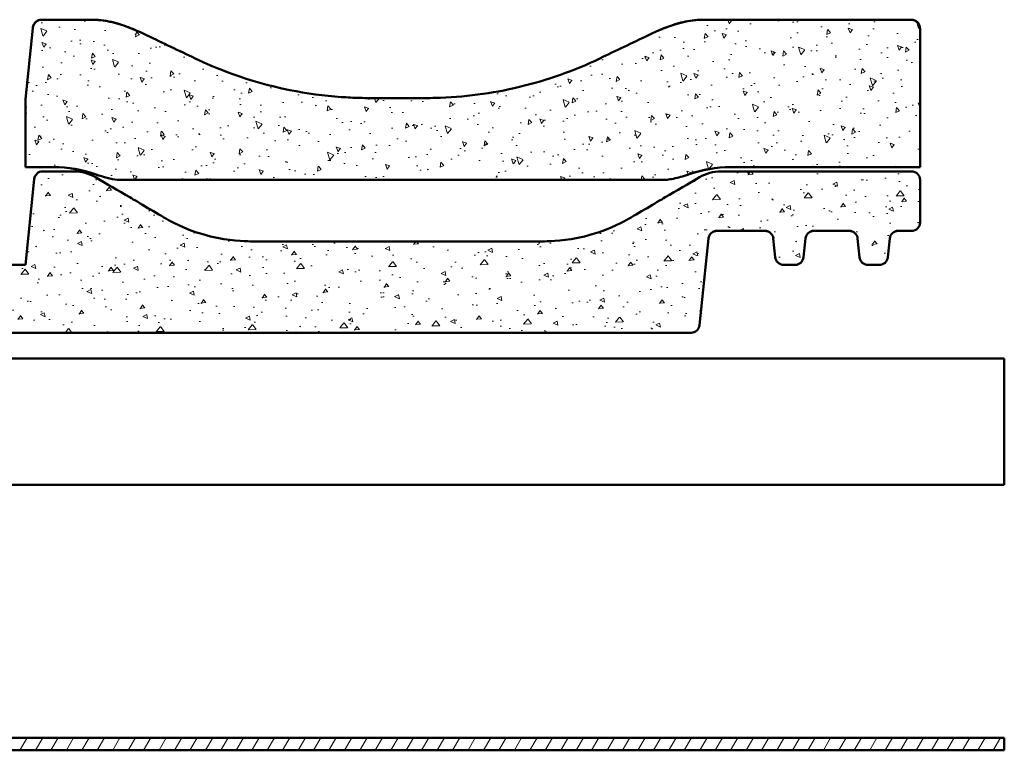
# Model space of a CAD drawing. Header units: millimetres. Extents: x 200 to 13555, y -185 to 8310.
# Tile 59 of 94: x 8060 to 8294, y 7554 to 7727. Entities that reach past the tile are written whole.
import ezdxf

# ---------------------------------------------------------------- set-up
doc = ezdxf.new("R2010")
doc.units = ezdxf.units.MM
doc.header["$LTSCALE"] = 10
doc.layers.add('Schraffur', color=7, linetype='Continuous', lineweight=18)
doc.layers.add('Sichtbare Kanten(DIN)', color=7, linetype='Continuous', lineweight=50)

msp = doc.modelspace()

# ---------------------------------------------------------------- hatches: boundary and pattern name
at = {"layer": 'Schraffur'}
h = msp.add_hatch(dxfattribs=at)
h.set_pattern_fill('AR-CONC', color=256, scale=1.614983, angle=60, style=0, pattern_type=2)
h.set_pattern_definition([(109.99998, (0, 0), (6.6694735, 9.524994), [1.211237, -13.32361]), (54.99998, (0, 0), (-11.640686, 4.133298), [0.96899, -10.658888]), (160.45098, (0.556, 0.794), (-4.971102, 13.658335), [1.029393, -11.323324]), (106.18418, (-2.797, 1.615), (10.932857, 13.590058), [1.816856, -19.985415]), (156.63558, (-1.886, 2.747), (-6.07681, 20.93834), [1.54409, -16.984938]), (51.18398, (-2.797, 1.615), (-6.076846, 20.93833), [1.453485, -15.988332]), (80.99998, (-1.29, 2.61), (10.451062, 5.097323), [1.211237, -13.32361]), (25.99998, (-1.29, 2.61), (-8.177311, 9.25858), [0.96899, -10.658888]), (131.45138, (-0.42, 3.035), (2.273768, 14.355903), [1.029393, -11.323324]), (97.499978, (0, 0), (-4.557717, 2.8581611), [0, -10.5296895, 0, -10.8203864, 0, -10.6992627]), (67.49998, (0, 0), (-3.3920398, 6.864176), [0, -6.1692352, 0, -10.287442, 0, -4.0778322]), (27.499978, (-1.8007, -3.119), (4.6260299, 7.2839974), [0, -4.0374576, 0, -12.5968678, 0, -16.7150746]), (17.49998, (-2.608, -4.5175), (3.3090977, 8.964875), [0, -5.248695, 0, -8.365612, 0, -11.8701254])])
edge = h.paths.add_edge_path()
edge.add_spline(control_points=[(8083.52, 7689.4), (8083.79, 7689.36), (8084.07, 7689.34), (8084.35, 7689.34)], knot_values=[-0.081557, -0.081557, -0.081557, -0.081557, 0, 0, 0, 0], degree=3, periodic=0)
edge.add_line((8084.35, 7689.34), (8213.2, 7689.34))
edge.add_spline(control_points=[(8213.2, 7689.34), (8213.48, 7689.34), (8213.76, 7689.36), (8214.03, 7689.4)], knot_values=[-0.081646, -0.081646, -0.081646, -0.081646, 0, 0, 0, 0], degree=3, periodic=0)
edge.add_spline(control_points=[(8214.03, 7689.4), (8214.95, 7689.5), (8216.1, 7689.75), (8217.81, 7690.22), (8218.44, 7690.41), (8219.04, 7690.63)], knot_values=[-0.530772, -0.530772, -0.530772, -0.530772, -0.192001, -0.192001, 0, 0, 0, 0], degree=3, periodic=0)
edge.add_ellipse((8229.11, 7662.15), major_axis=(0, 30.23), ratio=0.992546, start_angle=0, end_angle=19.5994, ccw=False)
edge.add_line((8229.11, 7692.38), (8274.04, 7692.38))
edge.add_line((8274.04, 7692.38), (8274.04, 7725.17))
edge.add_spline(control_points=[(8274.04, 7725.17), (8274.04, 7725.44), (8273.98, 7725.77), (8273.78, 7726.28), (8273.61, 7726.55), (8273.25, 7726.92), (8273.01, 7727.1), (8272.56, 7727.29), (8272.28, 7727.35), (8272.04, 7727.35)], knot_values=[-0.310236, -0.310236, -0.310236, -0.310236, -0.226476, -0.226476, -0.147134, -0.147134, -0.07203, -0.07203, 0, 0, 0, 0], degree=3, periodic=0)
edge.add_line((8272.04, 7727.35), (8222.17, 7727.35))
edge.add_spline(control_points=[(8222.17, 7727.35), (8220.42, 7727.35), (8218.67, 7727.05), (8214.55, 7725.94), (8212.04, 7724.91), (8209.46, 7723.66)], knot_values=[-1.461572, -1.461572, -1.461572, -1.461572, -0.861774, -0.861774, 0, 0, 0, 0], degree=3, periodic=0)
edge.add_spline(control_points=[(8209.46, 7723.66), (8205.83, 7721.92), (8201.81, 7719.99), (8198.07, 7718.2)], knot_values=[-1.243797, -1.243797, -1.243797, -1.243797, 0, 0, 0, 0], degree=3, periodic=0)
edge.add_spline(control_points=[(8198.07, 7718.2), (8192.01, 7715.3), (8185.6, 7713.02), (8172.42, 7709.86), (8165.73, 7708.99), (8158.18, 7708.8), (8157.36, 7708.79), (8156.58, 7708.79)], knot_values=[-4.034188, -4.034188, -4.034188, -4.034188, -2.121577, -2.121577, -0.233152, -0.233152, 0, 0, 0, 0], degree=3, periodic=0)
edge.add_line((8156.58, 7708.79), (8143.49, 7708.79))
edge.add_spline(control_points=[(8143.49, 7708.79), (8142.72, 7708.79), (8141.9, 7708.8), (8139.61, 7708.86), (8138.15, 7708.93), (8132.59, 7709.32), (8128.5, 7709.88), (8114.35, 7712.73), (8106.7, 7715.95), (8102, 7718.2)], knot_values=[-2.533609, -2.533609, -2.533609, -2.533609, -2.40777, -2.40777, -2.187146, -2.187146, -1.56301, -1.56301, 0, 0, 0, 0], degree=3, periodic=0)
edge.add_spline(control_points=[(8102, 7718.2), (8098.26, 7719.99), (8094.24, 7721.92), (8090.62, 7723.66)], knot_values=[-2.863314, -2.863314, -2.863314, -2.863314, -1.63252, -1.63252, -1.63252, -1.63252], degree=3, periodic=0)
edge.add_spline(control_points=[(8090.62, 7723.66), (8089.34, 7724.28), (8088.03, 7724.86), (8085.3, 7725.94), (8083.83, 7726.43), (8080.9, 7727.13), (8079.4, 7727.35), (8077.9, 7727.35)], knot_values=[-1.329698, -1.329698, -1.329698, -1.329698, -0.90429, -0.90429, -0.448624, -0.448624, 0, 0, 0, 0], degree=3, periodic=0)
edge.add_line((8077.9, 7727.35), (8065.52, 7727.35))
edge.add_spline(control_points=[(8065.52, 7727.35), (8065.3, 7727.35), (8065.09, 7727.31), (8064.68, 7727.16), (8064.48, 7727.05), (8064.08, 7726.74), (8063.9, 7726.51), (8063.61, 7725.98), (8063.52, 7725.67), (8063.48, 7725.36)], knot_values=[-0.313161, -0.313161, -0.313161, -0.313161, -0.247906, -0.247906, -0.181327, -0.181327, -0.09434, -0.09434, 0, 0, 0, 0], degree=3, periodic=0)
edge.add_line((8063.48, 7725.36), (8061.72, 7708.5))
edge.add_line((8061.72, 7708.5), (8061.72, 7692.38))
edge.add_line((8061.72, 7692.38), (8068.44, 7692.38))
edge.add_ellipse((8068.44, 7662.15), major_axis=(0, 30.23), ratio=0.992546, start_angle=340.4006, end_angle=360, ccw=False)
edge.add_spline(control_points=[(8078.51, 7690.63), (8080.17, 7690.03), (8082.18, 7689.55), (8083.52, 7689.4)], knot_values=[-0.404193, -0.404193, -0.404193, -0.404193, 0, 0, 0, 0], degree=3, periodic=0)
h = msp.add_hatch(dxfattribs=at)
h.set_pattern_fill('AR-CONC', color=256, scale=1.614983, angle=135.0002, style=0, pattern_type=2)
h.set_pattern_definition([(185.00021, (0, 0), (-7.474287, 8.907436), [1.211237, -13.32361]), (130.00021, (0, 0), (-7.005249, -10.174292), [0.96899, -10.658888]), (235.45121, (-0.623, 0.742), (-14.479549, -1.266738), [1.029393, -11.323324]), (181.18441, (-2.284, -2.284), (-10.297413, 14.077653), [1.816856, -19.985415]), (231.63581, (-3.142, -1.11), (-21.797675, -0.450594), [1.54409, -16.984938]), (126.18421, (-2.284, -2.284), (-21.797675, -0.450633), [1.453485, -15.988332]), (156.00021, (-2.855, -0.571), (-2.218748, 11.414226), [1.211237, -13.32361]), (101.00021, (-2.855, -0.571), (-11.059523, -5.502424), [0.96899, -10.658888]), (206.45161, (-3.04, 0.38), (-13.278267, 5.911818), [1.029393, -11.323324]), (172.50021, (0, 0), (-3.9403807, -3.662686), [0, -10.5296895, 0, -10.8203864, 0, -10.6992627]), (142.50021, (0, 0), (-7.5082033, -1.49991), [0, -6.1692352, 0, -10.287442, 0, -4.0778322]), (102.50021, (2.5466, -2.5466), (-5.8385224, 6.3536153), [0, -4.0374576, 0, -12.5968678, 0, -16.7150746]), (92.50021, (3.6886, -3.6885), (-7.802969, 5.5165917), [0, -5.248695, 0, -8.365612, 0, -11.8701254])])
edge = h.paths.add_edge_path()
edge.add_line((8034.04, 7669.21), (8029.39, 7669.21))
edge.add_line((8029.39, 7669.21), (8026.68, 7669.21))
edge.add_line((8026.68, 7669.21), (8022.04, 7669.21))
edge.add_line((8022.04, 7669.21), (8021.38, 7675.46))
edge.add_ellipse((8019.39, 7675.25), major_axis=(0, 2.02), ratio=0.992546, start_angle=276, end_angle=360)
edge.add_line((8019.39, 7677.27), (8016.68, 7677.27))
edge.add_ellipse((8016.68, 7675.25), major_axis=(0, 2.02), ratio=0.992546, start_angle=0, end_angle=84)
edge.add_line((8014.69, 7675.46), (8014.04, 7669.21))
edge.add_line((8014.04, 7669.21), (8014.04, 7655.1))
edge.add_ellipse((8016.04, 7655.1), major_axis=(0, -2.02), ratio=0.992546, start_angle=270, end_angle=360)
edge.add_line((8016.04, 7653.09), (8219.71, 7653.09))
edge.add_ellipse((8219.71, 7655.1), major_axis=(0, -2.02), ratio=0.992546, start_angle=0, end_angle=84)
edge.add_line((8221.7, 7654.89), (8223.85, 7675.46))
edge.add_ellipse((8225.84, 7675.25), major_axis=(0, 2.02), ratio=0.992546, start_angle=0, end_angle=84, ccw=False)
edge.add_line((8225.84, 7677.27), (8237.24, 7677.27))
edge.add_ellipse((8237.24, 7675.25), major_axis=(0, 2.02), ratio=0.992546, start_angle=276, end_angle=360, ccw=False)
edge.add_line((8239.22, 7675.46), (8239.69, 7671.01))
edge.add_ellipse((8241.68, 7671.22), major_axis=(0, -2.02), ratio=0.992546, start_angle=276, end_angle=360)
edge.add_line((8241.68, 7669.21), (8244.39, 7669.21))
edge.add_ellipse((8244.39, 7671.22), major_axis=(0, -2.02), ratio=0.992546, start_angle=0, end_angle=84)
edge.add_line((8246.38, 7671.01), (8246.85, 7675.46))
edge.add_ellipse((8248.84, 7675.25), major_axis=(0, 2.02), ratio=0.992546, start_angle=0, end_angle=84, ccw=False)
edge.add_line((8248.84, 7677.27), (8257.24, 7677.27))
edge.add_ellipse((8257.24, 7675.25), major_axis=(0, 2.02), ratio=0.992546, start_angle=276, end_angle=360, ccw=False)
edge.add_line((8259.22, 7675.46), (8259.69, 7671.01))
edge.add_ellipse((8261.68, 7671.22), major_axis=(0, -2.02), ratio=0.992546, start_angle=276, end_angle=360)
edge.add_line((8261.68, 7669.21), (8264.39, 7669.21))
edge.add_ellipse((8264.39, 7671.22), major_axis=(0, -2.02), ratio=0.992546, start_angle=0, end_angle=84)
edge.add_line((8266.38, 7671.01), (8266.85, 7675.46))
edge.add_ellipse((8268.84, 7675.25), major_axis=(0, 2.02), ratio=0.992546, start_angle=0, end_angle=84, ccw=False)
edge.add_line((8268.84, 7677.27), (8272.04, 7677.27))
edge.add_ellipse((8272.04, 7679.28), major_axis=(0, -2.02), ratio=0.992546, start_angle=0, end_angle=90)
edge.add_line((8274.04, 7679.28), (8274.04, 7689.36))
edge.add_ellipse((8272.04, 7689.36), major_axis=(0, 2.02), ratio=0.992546, start_angle=270, end_angle=360)
edge.add_line((8272.04, 7691.37), (8226.74, 7691.37))
edge.add_spline(control_points=[(8226.74, 7691.37), (8225.85, 7691.37), (8224.98, 7691.26), (8223.27, 7690.79), (8222.46, 7690.45), (8221.7, 7690)], knot_values=[-0.529094, -0.529094, -0.529094, -0.529094, -0.264684, -0.264684, 0, 0, 0, 0], degree=3, periodic=0)
edge.add_spline(control_points=[(8221.7, 7690), (8219.05, 7688.44), (8216.28, 7686.81), (8211.6, 7684.06), (8207.12, 7681.42), (8204.34, 7679.83)], knot_values=[-2.262163, -2.262163, -2.262163, -2.262163, -0.960654, -0.960654, 0, 0, 0, 0], degree=3, periodic=0)
edge.add_spline(control_points=[(8204.34, 7679.83), (8202.94, 7679.03), (8199.52, 7677.19), (8190, 7674.88), (8186.38, 7674.77), (8184.89, 7674.77)], knot_values=[-0.960597, -0.960597, -0.960597, -0.960597, -0.447921, -0.447921, 0, 0, 0, 0], degree=3, periodic=0)
edge.add_line((8184.89, 7674.77), (8115.19, 7674.77))
edge.add_spline(control_points=[(8115.19, 7674.77), (8113.69, 7674.77), (8110.07, 7674.88), (8100.55, 7677.19), (8097.13, 7679.03), (8095.73, 7679.83)], knot_values=[-0.90389, -0.90389, -0.90389, -0.90389, -0.482407, -0.482407, 0, 0, 0, 0], degree=3, periodic=0)
edge.add_spline(control_points=[(8095.73, 7679.83), (8092.95, 7681.42), (8088.47, 7684.06), (8083.8, 7686.81), (8081.03, 7688.44), (8078.37, 7690)], knot_values=[-1.81679, -1.81679, -1.81679, -1.81679, -1.15832, -1.15832, -0.266199, -0.266199, -0.266199, -0.266199], degree=3, periodic=0)
edge.add_spline(control_points=[(8078.37, 7690), (8077.61, 7690.45), (8076.8, 7690.79), (8075.1, 7691.26), (8074.22, 7691.37), (8073.34, 7691.37)], knot_values=[-0.529075, -0.529075, -0.529075, -0.529075, -0.2644, -0.2644, 0, 0, 0, 0], degree=3, periodic=0)
edge.add_line((8073.34, 7691.37), (8065.84, 7691.37))
edge.add_ellipse((8065.84, 7689.36), major_axis=(0, 2.02), ratio=0.992546, start_angle=0, end_angle=84)
edge.add_line((8063.85, 7689.57), (8061.72, 7669.21))
edge.add_line((8061.72, 7669.21), (8049.39, 7669.21))
edge.add_line((8049.39, 7669.21), (8046.68, 7669.21))
edge.add_line((8046.68, 7669.21), (8042.04, 7669.21))
edge.add_line((8042.04, 7669.21), (8041.38, 7675.46))
edge.add_ellipse((8039.39, 7675.25), major_axis=(0, 2.02), ratio=0.992546, start_angle=276, end_angle=360)
edge.add_line((8039.39, 7677.27), (8036.68, 7677.27))
edge.add_ellipse((8036.68, 7675.25), major_axis=(0, 2.02), ratio=0.992546, start_angle=0, end_angle=84)
edge.add_line((8034.69, 7675.46), (8034.04, 7669.21))
h = msp.add_hatch(dxfattribs=at)
h.set_pattern_fill('ANSI31', color=256, scale=25.4, angle=15, style=0)
h.set_pattern_definition([(59.999978, (0, 0), (-2.74963, 1.5875011), [])])
h.paths.add_polyline_path([(8294.04, 7553.95), (8294.04, 7556.95), (8009.9, 7556.95), (7949.9, 7556.95), (7381.63, 7556.95), (7321.63, 7556.95), (6753.35, 7556.95), (6693.35, 7556.95), (6125.08, 7556.95), (6065.08, 7556.95), (5496.81, 7556.95), (5436.81, 7556.95), (4868.54, 7556.95), (4808.54, 7556.95), (4240.26, 7556.95), (4180.26, 7556.95), (3611.99, 7556.95), (3551.99, 7556.95), (2983.72, 7556.95), (2923.72, 7556.95), (2355.45, 7556.95), (2295.45, 7556.95), (1727.17, 7556.95), (1667.17, 7556.95), (1383.04, 7556.95), (1383.04, 7553.95), (1657.17, 7553.95), (1737.17, 7553.95), (2285.45, 7553.95), (2365.45, 7553.95), (2913.72, 7553.95), (2993.72, 7553.95), (3541.99, 7553.95), (3621.99, 7553.95), (4170.26, 7553.95), (4250.26, 7553.95), (4798.54, 7553.95), (4878.54, 7553.95), (5426.81, 7553.95), (5506.81, 7553.95), (6055.08, 7553.95), (6135.08, 7553.95), (6683.35, 7553.95), (6763.35, 7553.95), (7311.63, 7553.95), (7391.63, 7553.95), (7939.9, 7553.95), (8019.9, 7553.95)])

# ---------------------------------------------------------------- linework, layer by layer
at = {"layer": 'Sichtbare Kanten(DIN)'}
for p, q in [((8065.52, 7727.39), (8077.84, 7727.39)), ((8077.9, 7727.35), (8065.52, 7727.35)), ((8272.04, 7727.35), (8222.17, 7727.35)), ((8222.24, 7727.39), (8272.04, 7727.39)), ((8063.48, 7725.36), (8061.72, 7708.5)), ((8274.04, 7725.21), (8274.04, 7725.17)), ((8274.04, 7692.38), (8274.04, 7725.17)), ((8061.72, 7708.5), (8061.72, 7692.38)), ((8156.58, 7708.79), (8143.49, 7708.79)), ((8061.72, 7692.38), (8068.44, 7692.38)), ((8061.72, 7692.38), (8061.72, 7692.37)), ((8068.44, 7692.37), (8061.72, 7692.37)), ((8229.11, 7692.38), (8274.04, 7692.38)), ((8274.04, 7692.37), (8229.11, 7692.37)), ((8274.04, 7692.38), (8274.04, 7692.37)), ((8073.34, 7691.37), (8065.84, 7691.37)), ((8272.04, 7691.37), (8226.74, 7691.37)), ((8063.85, 7689.57), (8061.72, 7669.21)), ((8084.35, 7689.34), (8213.2, 7689.34)), ((8274.04, 7679.28), (8274.04, 7689.36)), ((8274.04, 7679.27), (8274.04, 7679.28)), ((8225.84, 7677.27), (8237.24, 7677.27)), ((8237.24, 7677.26), (8225.84, 7677.26)), ((8248.84, 7677.27), (8257.24, 7677.27)), ((8257.24, 7677.26), (8248.84, 7677.26)), ((8268.84, 7677.27), (8272.04, 7677.27)), ((8272.04, 7677.26), (8268.84, 7677.26)), ((8184.89, 7674.77), (8115.19, 7674.77)), ((8221.7, 7654.89), (8223.85, 7675.46)), ((8223.85, 7675.45), (8221.7, 7654.88)), ((8239.22, 7675.46), (8239.69, 7671.01)), ((8239.69, 7671), (8239.22, 7675.45)), ((8246.38, 7671.01), (8246.85, 7675.46)), ((8246.85, 7675.45), (8246.38, 7671)), ((8259.22, 7675.46), (8259.69, 7671.01)), ((8259.69, 7671), (8259.22, 7675.45)), ((8266.38, 7671.01), (8266.85, 7675.46)), ((8266.85, 7675.45), (8266.38, 7671)), ((8061.72, 7669.21), (8042.04, 7669.21)), ((8241.68, 7669.21), (8244.39, 7669.21)), ((8244.39, 7669.2), (8241.68, 7669.2)), ((8261.68, 7669.21), (8264.39, 7669.21)), ((8264.39, 7669.2), (8261.68, 7669.2)), ((8016.04, 7653.09), (8219.71, 7653.09)), ((8219.71, 7653.08), (8016.04, 7653.08)), ((8294.04, 7646.95), (7719.04, 7646.95)), ((8294.04, 7616.95), (8294.04, 7646.95)), ((8294.04, 7616.95), (7719.04, 7616.95)), ((8294.04, 7556.95), (1383.04, 7556.95)), ((8294.04, 7553.95), (8294.04, 7556.95)), ((1383.04, 7553.95), (8294.04, 7553.95))]:
    msp.add_line(p, q, dxfattribs=at)
for centre, major_axis, ratio, start_param, end_param in [((8061.43, 7704.12), (2.43, 23.56), 0.013416, 0.437415, 0.442082), ((8101.81, 7712.97), (39.71, -19.09), 0.117022, 1.990488, 1.996061), ((8198.28, 7712.98), (39.68, 19.08), 0.117052, 1.145528, 1.151106), ((8068.44, 7662.15), (0, 30.23), 0.992546, 5.941112, 6.283185), ((8068.44, 7662.14), (0, 30.23), 0.992546, 5.948898, 6.283185), ((8229.11, 7662.15), (0, 30.23), 0.992546, 0, 0.342074), ((8229.11, 7662.14), (0, 30.23), 0.992546, 0, 0.334287), ((8065.84, 7689.36), (0, 2.02), 0.992546, 0, 1.466077), ((8075.74, 7664.24), (15.66, -24.21), 0.826674, 2.344974, 2.353752), ((8221.83, 7664.22), (15.65, 24.24), 0.826952, 0.787128, 0.795898), ((8272.04, 7689.36), (0, 2.02), 0.992546, 4.712389, 6.283185), ((8272.04, 7679.28), (0, -2.02), 0.992546, 0, 1.570796), ((8272.04, 7679.27), (0, -2.02), 0.992546, 0, 1.570796), ((8225.84, 7675.25), (0, 2.02), 0.992546, 0, 1.466077), ((8225.84, 7675.24), (0, 2.02), 0.992546, 0, 1.466077), ((8237.24, 7675.25), (0, 2.02), 0.992546, 4.817109, 6.283185), ((8237.24, 7675.24), (0, 2.02), 0.992546, 4.817109, 6.283185), ((8248.84, 7675.25), (0, 2.02), 0.992546, 0, 1.466077), ((8248.84, 7675.24), (0, 2.02), 0.992546, 0, 1.466077), ((8257.24, 7675.25), (0, 2.02), 0.992546, 4.817109, 6.283185), ((8257.24, 7675.24), (0, 2.02), 0.992546, 4.817109, 6.283185), ((8268.84, 7675.25), (0, 2.02), 0.992546, 0, 1.466077), ((8268.84, 7675.24), (0, 2.02), 0.992546, 0, 1.466077), ((8241.68, 7671.22), (0, -2.02), 0.992546, 4.817109, 6.283185), ((8241.68, 7671.21), (0, -2.02), 0.992546, 4.817109, 6.283185), ((8244.39, 7671.22), (0, -2.02), 0.992546, 0, 1.466077), ((8244.39, 7671.21), (0, -2.02), 0.992546, 0, 1.466077), ((8261.68, 7671.22), (0, -2.02), 0.992546, 4.817109, 6.283185), ((8261.68, 7671.21), (0, -2.02), 0.992546, 4.817109, 6.283185), ((8264.39, 7671.22), (0, -2.02), 0.992546, 0, 1.466077), ((8264.39, 7671.21), (0, -2.02), 0.992546, 0, 1.466077), ((8219.71, 7655.1), (0, -2.02), 0.992546, 0, 1.466077), ((8219.71, 7655.09), (0, -2.02), 0.992546, 0, 1.466077)]:
    msp.add_ellipse(centre, major_axis=major_axis, ratio=ratio, start_param=start_param, end_param=end_param, dxfattribs=at)
for points, knots in [([(8065.52, 7727.35), (8065.3, 7727.35), (8065.09, 7727.31), (8064.68, 7727.16), (8064.48, 7727.05), (8064.08, 7726.74), (8063.9, 7726.51), (8063.61, 7725.98), (8063.52, 7725.67), (8063.48, 7725.36)], [-0.313161, -0.313161, -0.313161, -0.313161, -0.2479057, -0.2479057, -0.1813274, -0.1813274, -0.0943404, -0.0943404, 0, 0, 0, 0]), ([(8063.5, 7725.47), (8063.53, 7725.71), (8063.59, 7725.94), (8063.81, 7726.41), (8063.97, 7726.64), (8064.36, 7727.01), (8064.58, 7727.16), (8065.04, 7727.34), (8065.28, 7727.39), (8065.52, 7727.39)], [-0.3049388, -0.3049388, -0.3049388, -0.3049388, -0.2340773, -0.2340773, -0.1499877, -0.1499877, -0.0729332, -0.0729332, 0, 0, 0, 0]), ([(8077.84, 7727.39), (8079.49, 7727.39), (8081.16, 7727.12), (8084.3, 7726.3), (8085.86, 7725.75), (8087.46, 7725.08)], [-1.442232, -1.442232, -1.442232, -1.442232, -0.871561, -0.871561, -0.327238, -0.327238, -0.327238, -0.327238]), ([(8090.62, 7723.66), (8089.34, 7724.28), (8088.03, 7724.86), (8085.3, 7725.94), (8083.83, 7726.43), (8080.9, 7727.13), (8079.4, 7727.35), (8077.9, 7727.35)], [-1.329698, -1.329698, -1.329698, -1.329698, -0.90429, -0.90429, -0.448624, -0.448624, 0, 0, 0, 0]), ([(8222.17, 7727.35), (8220.42, 7727.35), (8218.67, 7727.05), (8214.55, 7725.94), (8212.04, 7724.91), (8209.46, 7723.66)], [-1.461572, -1.461572, -1.461572, -1.461572, -0.861774, -0.861774, 0, 0, 0, 0]), ([(8212.61, 7725.08), (8212.92, 7725.21), (8213.23, 7725.33), (8214.92, 7726), (8216.37, 7726.48), (8219.27, 7727.17), (8220.75, 7727.39), (8222.24, 7727.39)], [-0.9927266, -0.9927266, -0.9927266, -0.9927266, -0.893416, -0.893416, -0.4451238, -0.4451238, 0, 0, 0, 0]), ([(8272.04, 7727.39), (8272.28, 7727.39), (8272.56, 7727.33), (8273.01, 7727.14), (8273.25, 7726.96), (8273.61, 7726.59), (8273.78, 7726.32), (8273.98, 7725.82), (8274.04, 7725.49), (8274.04, 7725.21)], [0, 0, 0, 0, 0.0720753, 0.0720753, 0.147155, 0.147155, 0.2263753, 0.2263753, 0.3099025, 0.3099025, 0.3099025, 0.3099025]), ([(8274.04, 7725.17), (8274.04, 7725.44), (8273.98, 7725.77), (8273.78, 7726.28), (8273.61, 7726.55), (8273.25, 7726.92), (8273.01, 7727.1), (8272.56, 7727.29), (8272.28, 7727.35), (8272.04, 7727.35)], [-0.3102359, -0.3102359, -0.3102359, -0.3102359, -0.2264765, -0.2264765, -0.1471336, -0.1471336, -0.0720302, -0.0720302, 0, 0, 0, 0]), ([(8143.49, 7708.79), (8142.72, 7708.79), (8141.9, 7708.8), (8139.61, 7708.86), (8138.15, 7708.93), (8132.59, 7709.32), (8128.5, 7709.88), (8114.35, 7712.73), (8106.7, 7715.95), (8102, 7718.2)], [-2.533609, -2.533609, -2.533609, -2.533609, -2.40777, -2.40777, -2.187146, -2.187146, -1.56301, -1.56301, 0, 0, 0, 0]), ([(8198.07, 7718.2), (8192.01, 7715.3), (8185.6, 7713.02), (8172.42, 7709.86), (8165.73, 7708.99), (8158.18, 7708.8), (8157.36, 7708.79), (8156.58, 7708.79)], [-4.034188, -4.034188, -4.034188, -4.034188, -2.121577, -2.121577, -0.233152, -0.233152, 0, 0, 0, 0]), ([(8078.37, 7690), (8077.61, 7690.45), (8076.8, 7690.79), (8075.1, 7691.26), (8074.22, 7691.37), (8073.34, 7691.37)], [-0.5290755, -0.5290755, -0.5290755, -0.5290755, -0.2644005, -0.2644005, 0, 0, 0, 0]), ([(8095.73, 7679.83), (8092.95, 7681.42), (8088.47, 7684.06), (8083.8, 7686.81), (8081.03, 7688.44), (8078.37, 7690)], [-1.81679, -1.81679, -1.81679, -1.81679, -1.15832, -1.15832, -0.266199, -0.266199, -0.266199, -0.266199]), ([(8221.7, 7690), (8219.05, 7688.44), (8216.28, 7686.81), (8211.6, 7684.06), (8207.12, 7681.42), (8204.34, 7679.83)], [-2.262163, -2.262163, -2.262163, -2.262163, -0.960654, -0.960654, 0, 0, 0, 0]), ([(8214.03, 7689.4), (8214.95, 7689.5), (8216.1, 7689.75), (8217.81, 7690.22), (8218.44, 7690.41), (8219.04, 7690.63)], [-0.5307723, -0.5307723, -0.5307723, -0.5307723, -0.1920006, -0.1920006, 0, 0, 0, 0]), ([(8226.74, 7691.37), (8225.85, 7691.37), (8224.98, 7691.26), (8223.27, 7690.79), (8222.46, 7690.45), (8221.7, 7690)], [-0.5290941, -0.5290941, -0.5290941, -0.5290941, -0.2646841, -0.2646841, 0, 0, 0, 0]), ([(8115.19, 7674.77), (8113.69, 7674.77), (8110.07, 7674.88), (8100.55, 7677.19), (8097.13, 7679.03), (8095.73, 7679.83)], [-0.9038899, -0.9038899, -0.9038899, -0.9038899, -0.4824071, -0.4824071, 0, 0, 0, 0]), ([(8204.34, 7679.83), (8202.94, 7679.03), (8199.52, 7677.19), (8190, 7674.88), (8186.38, 7674.77), (8184.89, 7674.77)], [-0.9605972, -0.9605972, -0.9605972, -0.9605972, -0.4479207, -0.4479207, 0, 0, 0, 0])]:
    msp.add_open_spline(points, degree=3, knots=knots, dxfattribs=at)
for points in [[(8102, 7718.2), (8098.26, 7719.99), (8094.24, 7721.92), (8090.62, 7723.66)], [(8209.46, 7723.66), (8205.83, 7721.92), (8201.81, 7719.99), (8198.07, 7718.2)], [(8078.88, 7690.5), (8078.68, 7690.56), (8078.48, 7690.63), (8078.29, 7690.69)], [(8078.51, 7690.63), (8080.17, 7690.03), (8082.18, 7689.55), (8083.52, 7689.4)], [(8219.26, 7690.69), (8219.07, 7690.63), (8218.87, 7690.56), (8218.67, 7690.5)], [(8083.52, 7689.4), (8083.79, 7689.36), (8084.07, 7689.34), (8084.35, 7689.34)], [(8213.2, 7689.34), (8213.48, 7689.34), (8213.76, 7689.36), (8214.03, 7689.4)]]:
    msp.add_open_spline(points, degree=3, dxfattribs=at)

doc.saveas('drawing.dxf')
